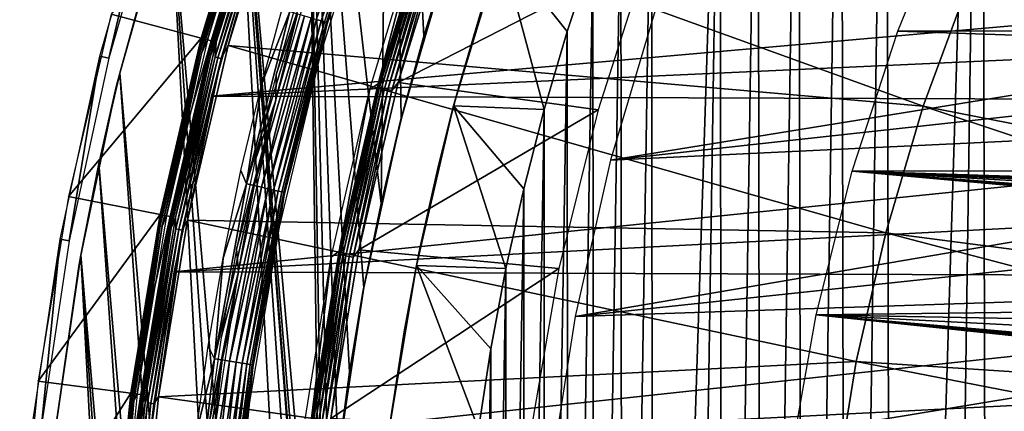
# Model space of a CAD drawing. Header units: millimetres. Extents: x -30.2 to 30.2, y -30.6 to 30.2.
# Tile 44 of 101: x -30.2 to -19.8, y 3.6 to 7.8. Entities that reach past the tile are written whole.
import ezdxf

# ---------------------------------------------------------------- set-up
doc = ezdxf.new("R2010")
doc.units = ezdxf.units.MM
doc.header["$LTSCALE"] = 65.185185
for name, color, linetype in [('1', 7, 'CONTINUOUS'), ('10', 7, 'CONTINUOUS'), ('13', 7, 'CONTINUOUS'), ('17', 7, 'CONTINUOUS'), ('18', 7, 'CONTINUOUS'), ('19', 7, 'CONTINUOUS'), ('2', 7, 'CONTINUOUS'), ('21', 7, 'CONTINUOUS'), ('23', 7, 'CONTINUOUS'), ('24', 7, 'CONTINUOUS'), ('3', 7, 'CONTINUOUS'), ('31', 7, 'CONTINUOUS'), ('33', 7, 'CONTINUOUS'), ('34', 7, 'CONTINUOUS'), ('36', 7, 'CONTINUOUS'), ('38', 7, 'CONTINUOUS'), ('4', 7, 'CONTINUOUS'), ('40', 7, 'CONTINUOUS'), ('41', 7, 'CONTINUOUS'), ('44', 7, 'CONTINUOUS'), ('45', 7, 'CONTINUOUS'), ('5', 7, 'CONTINUOUS'), ('7', 7, 'CONTINUOUS'), ('9', 7, 'CONTINUOUS')]:
    doc.layers.add(name, color=color, linetype=linetype)

msp = doc.modelspace()

# ---------------------------------------------------------------- linework, layer by layer
at = {"layer": '1', "color": 251, "linetype": 'Continuous', "true_color": 0x4c4c4c}
for points in [[(-26.479, 7.032, 0.197), (-25.952, 8.777, 0.197), (-26.391, 7.09, 4.203), (-26.479, 7.032, 0.197)], [(-26.391, 7.09, 4.203), (-25.952, 8.777, 0.197), (-25.862, 8.827, 4.203), (-26.391, 7.09, 4.203)], [(-26.804, 5.32, 4.203), (-26.479, 7.032, 0.197), (-26.391, 7.09, 4.203), (-26.804, 5.32, 4.203)], [(-26.888, 5.256, 0.197), (-26.479, 7.032, 0.197), (-26.804, 5.32, 4.203), (-26.888, 5.256, 0.197)], [(-27.099, 3.523, 4.203), (-26.888, 5.256, 0.197), (-26.804, 5.32, 4.203), (-27.099, 3.523, 4.203)], [(-27.178, 3.455, 0.197), (-26.888, 5.256, 0.197), (-27.099, 3.523, 4.203), (-27.178, 3.455, 0.197)]]:
    msp.add_3dface(points, dxfattribs=at)
at = {"layer": '10', "color": 251, "linetype": 'Continuous', "true_color": 0x4c4c4c}
for points in [[(-27.602, 9.369, 5.816), (-28.155, 7.544, 5.816), (-27.66, 9.184, 5.853), (-27.602, 9.369, 5.816)], [(-28.102, 7.53, 5.951), (-27.549, 9.352, 5.951), (-27.633, 9.175, 5.922), (-28.102, 7.53, 5.951)], [(-27.66, 9.184, 5.853), (-28.155, 7.544, 5.816), (-28.191, 7.393, 5.853), (-27.66, 9.184, 5.853)], [(-27.66, 9.184, 5.853), (-28.191, 7.393, 5.853), (-27.649, 9.18, 5.889), (-27.66, 9.184, 5.853)], [(-28.191, 7.393, 5.853), (-28.181, 7.39, 5.889), (-27.649, 9.18, 5.889), (-28.191, 7.393, 5.853)], [(-28.181, 7.39, 5.889), (-27.633, 9.175, 5.922), (-27.649, 9.18, 5.889), (-28.181, 7.39, 5.889)], [(-28.164, 7.386, 5.922), (-27.633, 9.175, 5.922), (-28.181, 7.39, 5.889), (-28.164, 7.386, 5.922)], [(-28.164, 7.386, 5.922), (-28.102, 7.53, 5.951), (-27.633, 9.175, 5.922), (-28.164, 7.386, 5.922)], [(-28.155, 7.544, 5.816), (-28.588, 5.687, 5.816), (-28.191, 7.393, 5.853), (-28.155, 7.544, 5.816)], [(-28.534, 5.676, 5.951), (-28.102, 7.53, 5.951), (-28.164, 7.386, 5.922), (-28.534, 5.676, 5.951)], [(-28.191, 7.393, 5.853), (-28.588, 5.687, 5.816), (-28.607, 5.571, 5.853), (-28.191, 7.393, 5.853)], [(-28.191, 7.393, 5.853), (-28.607, 5.571, 5.853), (-28.181, 7.39, 5.889), (-28.191, 7.393, 5.853)], [(-28.607, 5.571, 5.853), (-28.596, 5.569, 5.889), (-28.181, 7.39, 5.889), (-28.607, 5.571, 5.853)], [(-28.596, 5.569, 5.889), (-28.164, 7.386, 5.922), (-28.181, 7.39, 5.889), (-28.596, 5.569, 5.889)], [(-28.579, 5.566, 5.922), (-28.164, 7.386, 5.922), (-28.596, 5.569, 5.889), (-28.579, 5.566, 5.922)], [(-28.579, 5.566, 5.922), (-28.534, 5.676, 5.951), (-28.164, 7.386, 5.922), (-28.579, 5.566, 5.922)], [(-28.588, 5.687, 5.816), (-28.899, 3.805, 5.816), (-28.607, 5.571, 5.853), (-28.588, 5.687, 5.816)], [(-28.845, 3.797, 5.951), (-28.534, 5.676, 5.951), (-28.579, 5.566, 5.922), (-28.845, 3.797, 5.951)], [(-28.607, 5.571, 5.853), (-28.899, 3.805, 5.816), (-28.905, 3.727, 5.853), (-28.607, 5.571, 5.853)], [(-28.607, 5.571, 5.853), (-28.905, 3.727, 5.853), (-28.596, 5.569, 5.889), (-28.607, 5.571, 5.853)], [(-28.905, 3.727, 5.853), (-28.894, 3.726, 5.889), (-28.596, 5.569, 5.889), (-28.905, 3.727, 5.853)], [(-28.894, 3.726, 5.889), (-28.579, 5.566, 5.922), (-28.596, 5.569, 5.889), (-28.894, 3.726, 5.889)], [(-28.877, 3.723, 5.922), (-28.579, 5.566, 5.922), (-28.894, 3.726, 5.889), (-28.877, 3.723, 5.922)], [(-28.877, 3.723, 5.922), (-28.845, 3.797, 5.951), (-28.579, 5.566, 5.922), (-28.877, 3.723, 5.922)], [(-28.899, 3.805, 5.816), (-29.086, 1.906, 5.816), (-28.905, 3.727, 5.853), (-28.899, 3.805, 5.816)], [(-29.031, 1.903, 5.951), (-28.845, 3.797, 5.951), (-28.877, 3.723, 5.922), (-29.031, 1.903, 5.951)], [(-28.905, 3.727, 5.853), (-29.086, 1.906, 5.816), (-29.085, 1.867, 5.853), (-28.905, 3.727, 5.853)], [(-28.905, 3.727, 5.853), (-29.085, 1.867, 5.853), (-28.894, 3.726, 5.889), (-28.905, 3.727, 5.853)], [(-29.085, 1.867, 5.853), (-29.074, 1.867, 5.889), (-28.894, 3.726, 5.889), (-29.085, 1.867, 5.853)], [(-29.074, 1.867, 5.889), (-28.877, 3.723, 5.922), (-28.894, 3.726, 5.889), (-29.074, 1.867, 5.889)], [(-29.057, 1.865, 5.922), (-28.877, 3.723, 5.922), (-29.074, 1.867, 5.889), (-29.057, 1.865, 5.922)], [(-29.057, 1.865, 5.922), (-29.031, 1.903, 5.951), (-28.877, 3.723, 5.922), (-29.057, 1.865, 5.922)]]:
    msp.add_3dface(points, dxfattribs=at)
at = {"layer": '13', "color": 251, "linetype": 'Continuous', "true_color": 0x4c4c4c}
for points in [[(-28.25, 7.57, 0.203), (-27.694, 9.401, 0.203), (-27.753, 9.215, 0.164), (-28.25, 7.57, 0.203)], [(-27.64, 9.383, 0.06), (-28.195, 7.555, 0.06), (-27.726, 9.206, 0.091), (-27.64, 9.383, 0.06)], [(-28.287, 7.418, 0.164), (-28.25, 7.57, 0.203), (-27.753, 9.215, 0.164), (-28.287, 7.418, 0.164)], [(-28.287, 7.418, 0.164), (-27.753, 9.215, 0.164), (-28.276, 7.415, 0.126), (-28.287, 7.418, 0.164)], [(-27.753, 9.215, 0.164), (-27.743, 9.211, 0.126), (-28.276, 7.415, 0.126), (-27.753, 9.215, 0.164)], [(-27.743, 9.211, 0.126), (-28.259, 7.41, 0.091), (-28.276, 7.415, 0.126), (-27.743, 9.211, 0.126)], [(-27.726, 9.206, 0.091), (-28.259, 7.41, 0.091), (-27.743, 9.211, 0.126), (-27.726, 9.206, 0.091)], [(-27.726, 9.206, 0.091), (-28.195, 7.555, 0.06), (-28.259, 7.41, 0.091), (-27.726, 9.206, 0.091)], [(-28.684, 5.706, 0.203), (-28.25, 7.57, 0.203), (-28.287, 7.418, 0.164), (-28.684, 5.706, 0.203)], [(-28.195, 7.555, 0.06), (-28.628, 5.695, 0.06), (-28.259, 7.41, 0.091), (-28.195, 7.555, 0.06)], [(-28.704, 5.59, 0.164), (-28.684, 5.706, 0.203), (-28.287, 7.418, 0.164), (-28.704, 5.59, 0.164)], [(-28.704, 5.59, 0.164), (-28.287, 7.418, 0.164), (-28.693, 5.588, 0.126), (-28.704, 5.59, 0.164)], [(-28.287, 7.418, 0.164), (-28.276, 7.415, 0.126), (-28.693, 5.588, 0.126), (-28.287, 7.418, 0.164)], [(-28.276, 7.415, 0.126), (-28.675, 5.585, 0.091), (-28.693, 5.588, 0.126), (-28.276, 7.415, 0.126)], [(-28.259, 7.41, 0.091), (-28.675, 5.585, 0.091), (-28.276, 7.415, 0.126), (-28.259, 7.41, 0.091)], [(-28.259, 7.41, 0.091), (-28.628, 5.695, 0.06), (-28.675, 5.585, 0.091), (-28.259, 7.41, 0.091)], [(-28.996, 3.817, 0.203), (-28.684, 5.706, 0.203), (-28.704, 5.59, 0.164), (-28.996, 3.817, 0.203)], [(-28.628, 5.695, 0.06), (-28.939, 3.81, 0.06), (-28.675, 5.585, 0.091), (-28.628, 5.695, 0.06)], [(-29.003, 3.74, 0.164), (-28.996, 3.817, 0.203), (-28.704, 5.59, 0.164), (-29.003, 3.74, 0.164)], [(-29.003, 3.74, 0.164), (-28.704, 5.59, 0.164), (-28.992, 3.738, 0.126), (-29.003, 3.74, 0.164)], [(-28.704, 5.59, 0.164), (-28.693, 5.588, 0.126), (-28.992, 3.738, 0.126), (-28.704, 5.59, 0.164)], [(-28.693, 5.588, 0.126), (-28.974, 3.736, 0.091), (-28.992, 3.738, 0.126), (-28.693, 5.588, 0.126)], [(-28.675, 5.585, 0.091), (-28.974, 3.736, 0.091), (-28.693, 5.588, 0.126), (-28.675, 5.585, 0.091)], [(-28.675, 5.585, 0.091), (-28.939, 3.81, 0.06), (-28.974, 3.736, 0.091), (-28.675, 5.585, 0.091)], [(-29.184, 1.913, 0.203), (-28.996, 3.817, 0.203), (-29.003, 3.74, 0.164), (-29.184, 1.913, 0.203)], [(-28.939, 3.81, 0.06), (-29.127, 1.909, 0.06), (-28.974, 3.736, 0.091), (-28.939, 3.81, 0.06)], [(-29.183, 1.874, 0.164), (-29.184, 1.913, 0.203), (-29.003, 3.74, 0.164), (-29.183, 1.874, 0.164)], [(-29.183, 1.874, 0.164), (-29.003, 3.74, 0.164), (-29.172, 1.873, 0.126), (-29.183, 1.874, 0.164)], [(-29.003, 3.74, 0.164), (-28.992, 3.738, 0.126), (-29.172, 1.873, 0.126), (-29.003, 3.74, 0.164)], [(-28.992, 3.738, 0.126), (-29.154, 1.872, 0.091), (-29.172, 1.873, 0.126), (-28.992, 3.738, 0.126)], [(-28.974, 3.736, 0.091), (-29.154, 1.872, 0.091), (-28.992, 3.738, 0.126), (-28.974, 3.736, 0.091)], [(-28.974, 3.736, 0.091), (-29.127, 1.909, 0.06), (-29.154, 1.872, 0.091), (-28.974, 3.736, 0.091)]]:
    msp.add_3dface(points, dxfattribs=at)
at = {"layer": '17', "color": 4, "linetype": 'Continuous'}
for points in [[(-26.368, 9.473, -30.496), (-26.453, 9.177, -32.602), (-26.936, 7.712, -30.496), (-26.368, 9.473, -30.496)], [(-26.453, 9.177, -32.602), (-27.006, 7.392, -32.602), (-26.936, 7.712, -30.496), (-26.453, 9.177, -32.602)], [(-26.936, 7.712, -30.496), (-27.006, 7.392, -32.602), (-27.386, 5.916, -30.496), (-26.936, 7.712, -30.496)], [(-27.006, 7.392, -32.602), (-27.439, 5.573, -32.602), (-27.386, 5.916, -30.496), (-27.006, 7.392, -32.602)], [(-27.386, 5.916, -30.496), (-27.439, 5.573, -32.602), (-27.717, 4.095, -30.496), (-27.386, 5.916, -30.496)], [(-27.439, 5.573, -32.602), (-27.75, 3.729, -32.602), (-27.717, 4.095, -30.496), (-27.439, 5.573, -32.602)], [(-27.717, 4.095, -30.496), (-27.75, 3.729, -32.602), (-27.927, 2.257, -30.496), (-27.717, 4.095, -30.496)], [(-27.75, 3.729, -32.602), (-27.937, 1.869, -32.602), (-27.927, 2.257, -30.496), (-27.75, 3.729, -32.602)]]:
    msp.add_3dface(points, dxfattribs=at)
at = {"layer": '18', "color": 4, "linetype": 'Continuous'}
for points in [[(-26.994, 7.756, -30.248), (-27.042, 7.77, -30.177), (-26.423, 9.521, -30.248), (-26.994, 7.756, -30.248)], [(-26.994, 7.756, -30.248), (-26.423, 9.521, -30.248), (-26.388, 9.509, -30.326), (-26.994, 7.756, -30.248)], [(-26.959, 7.745, -30.326), (-26.994, 7.756, -30.248), (-26.388, 9.509, -30.326), (-26.959, 7.745, -30.326)], [(-26.937, 7.739, -30.41), (-26.959, 7.745, -30.326), (-26.388, 9.509, -30.326), (-26.937, 7.739, -30.41)], [(-26.367, 9.501, -30.41), (-26.937, 7.739, -30.41), (-26.388, 9.509, -30.326), (-26.367, 9.501, -30.41)], [(-26.367, 9.501, -30.41), (-26.368, 9.473, -30.496), (-26.937, 7.739, -30.41), (-26.367, 9.501, -30.41)], [(-26.368, 9.473, -30.496), (-26.936, 7.712, -30.496), (-26.937, 7.739, -30.41), (-26.368, 9.473, -30.496)], [(-27.622, 7.09, -30), (-27.373, 8.001, -30), (-27.325, 7.854, -30.008), (-27.622, 7.09, -30)], [(-27.784, 6.032, -30.008), (-27.622, 7.09, -30), (-27.325, 7.854, -30.008), (-27.784, 6.032, -30.008)], [(-27.784, 6.032, -30.008), (-27.325, 7.854, -30.008), (-27.245, 7.83, -30.03), (-27.784, 6.032, -30.008)], [(-27.703, 6.014, -30.03), (-27.784, 6.032, -30.008), (-27.245, 7.83, -30.03), (-27.703, 6.014, -30.03)], [(-27.703, 6.014, -30.03), (-27.245, 7.83, -30.03), (-27.17, 7.808, -30.066), (-27.703, 6.014, -30.03)], [(-27.626, 5.996, -30.066), (-27.703, 6.014, -30.03), (-27.17, 7.808, -30.066), (-27.626, 5.996, -30.066)], [(-27.626, 5.996, -30.066), (-27.17, 7.808, -30.066), (-27.101, 7.787, -30.116), (-27.626, 5.996, -30.066)], [(-27.556, 5.98, -30.116), (-27.626, 5.996, -30.066), (-27.101, 7.787, -30.116), (-27.556, 5.98, -30.116)], [(-27.556, 5.98, -30.116), (-27.101, 7.787, -30.116), (-27.042, 7.77, -30.177), (-27.556, 5.98, -30.116)], [(-27.496, 5.967, -30.177), (-27.556, 5.98, -30.116), (-27.042, 7.77, -30.177), (-27.496, 5.967, -30.177)], [(-27.496, 5.967, -30.177), (-27.042, 7.77, -30.177), (-26.994, 7.756, -30.248), (-27.496, 5.967, -30.177)], [(-27.447, 5.956, -30.248), (-27.496, 5.967, -30.177), (-26.994, 7.756, -30.248), (-27.447, 5.956, -30.248)], [(-27.447, 5.956, -30.248), (-26.994, 7.756, -30.248), (-26.959, 7.745, -30.326), (-27.447, 5.956, -30.248)], [(-27.411, 5.948, -30.326), (-27.447, 5.956, -30.248), (-26.959, 7.745, -30.326), (-27.411, 5.948, -30.326)], [(-27.389, 5.943, -30.41), (-27.411, 5.948, -30.326), (-26.959, 7.745, -30.326), (-27.389, 5.943, -30.41)], [(-26.937, 7.739, -30.41), (-27.389, 5.943, -30.41), (-26.959, 7.745, -30.326), (-26.937, 7.739, -30.41)], [(-26.937, 7.739, -30.41), (-26.936, 7.712, -30.496), (-27.389, 5.943, -30.41), (-26.937, 7.739, -30.41)], [(-26.936, 7.712, -30.496), (-27.386, 5.916, -30.496), (-27.389, 5.943, -30.41), (-26.936, 7.712, -30.496)], [(-27.842, 6.172, -30), (-27.622, 7.09, -30), (-27.784, 6.032, -30.008), (-27.842, 6.172, -30)], [(-28.031, 5.247, -30), (-27.842, 6.172, -30), (-27.784, 6.032, -30.008), (-28.031, 5.247, -30)], [(-28.122, 4.184, -30.008), (-28.031, 5.247, -30), (-27.784, 6.032, -30.008), (-28.122, 4.184, -30.008)], [(-28.122, 4.184, -30.008), (-27.784, 6.032, -30.008), (-27.703, 6.014, -30.03), (-28.122, 4.184, -30.008)], [(-28.039, 4.171, -30.03), (-28.122, 4.184, -30.008), (-27.703, 6.014, -30.03), (-28.039, 4.171, -30.03)], [(-28.039, 4.171, -30.03), (-27.703, 6.014, -30.03), (-27.626, 5.996, -30.066), (-28.039, 4.171, -30.03)], [(-27.962, 4.159, -30.066), (-28.039, 4.171, -30.03), (-27.626, 5.996, -30.066), (-27.962, 4.159, -30.066)], [(-27.962, 4.159, -30.066), (-27.626, 5.996, -30.066), (-27.556, 5.98, -30.116), (-27.962, 4.159, -30.066)], [(-27.891, 4.147, -30.116), (-27.962, 4.159, -30.066), (-27.556, 5.98, -30.116), (-27.891, 4.147, -30.116)], [(-27.891, 4.147, -30.116), (-27.556, 5.98, -30.116), (-27.496, 5.967, -30.177), (-27.891, 4.147, -30.116)], [(-27.83, 4.138, -30.177), (-27.891, 4.147, -30.116), (-27.496, 5.967, -30.177), (-27.83, 4.138, -30.177)], [(-27.83, 4.138, -30.177), (-27.496, 5.967, -30.177), (-27.447, 5.956, -30.248), (-27.83, 4.138, -30.177)], [(-27.781, 4.13, -30.248), (-27.83, 4.138, -30.177), (-27.447, 5.956, -30.248), (-27.781, 4.13, -30.248)], [(-27.781, 4.13, -30.248), (-27.447, 5.956, -30.248), (-27.411, 5.948, -30.326), (-27.781, 4.13, -30.248)], [(-27.744, 4.124, -30.326), (-27.781, 4.13, -30.248), (-27.411, 5.948, -30.326), (-27.744, 4.124, -30.326)], [(-27.722, 4.121, -30.41), (-27.744, 4.124, -30.326), (-27.411, 5.948, -30.326), (-27.722, 4.121, -30.41)], [(-27.389, 5.943, -30.41), (-27.722, 4.121, -30.41), (-27.411, 5.948, -30.326), (-27.389, 5.943, -30.41)], [(-27.389, 5.943, -30.41), (-27.386, 5.916, -30.496), (-27.722, 4.121, -30.41), (-27.389, 5.943, -30.41)], [(-27.386, 5.916, -30.496), (-27.717, 4.095, -30.496), (-27.722, 4.121, -30.41), (-27.386, 5.916, -30.496)], [(-28.189, 4.316, -30), (-28.031, 5.247, -30), (-28.122, 4.184, -30.008), (-28.189, 4.316, -30)], [(-28.317, 3.381, -30), (-28.189, 4.316, -30), (-28.122, 4.184, -30.008), (-28.317, 3.381, -30)], [(-28.337, 2.318, -30.008), (-28.317, 3.381, -30), (-28.122, 4.184, -30.008), (-28.337, 2.318, -30.008)], [(-28.337, 2.318, -30.008), (-28.122, 4.184, -30.008), (-28.039, 4.171, -30.03), (-28.337, 2.318, -30.008)], [(-28.254, 2.31, -30.03), (-28.337, 2.318, -30.008), (-28.039, 4.171, -30.03), (-28.254, 2.31, -30.03)], [(-28.254, 2.31, -30.03), (-28.039, 4.171, -30.03), (-27.962, 4.159, -30.066), (-28.254, 2.31, -30.03)], [(-28.175, 2.303, -30.066), (-28.254, 2.31, -30.03), (-27.962, 4.159, -30.066), (-28.175, 2.303, -30.066)], [(-28.175, 2.303, -30.066), (-27.962, 4.159, -30.066), (-27.891, 4.147, -30.116), (-28.175, 2.303, -30.066)], [(-28.104, 2.296, -30.116), (-28.175, 2.303, -30.066), (-27.891, 4.147, -30.116), (-28.104, 2.296, -30.116)], [(-28.104, 2.296, -30.116), (-27.891, 4.147, -30.116), (-27.83, 4.138, -30.177), (-28.104, 2.296, -30.116)], [(-28.043, 2.291, -30.177), (-28.104, 2.296, -30.116), (-27.83, 4.138, -30.177), (-28.043, 2.291, -30.177)], [(-28.043, 2.291, -30.177), (-27.83, 4.138, -30.177), (-27.781, 4.13, -30.248), (-28.043, 2.291, -30.177)], [(-27.993, 2.286, -30.248), (-28.043, 2.291, -30.177), (-27.781, 4.13, -30.248), (-27.993, 2.286, -30.248)], [(-27.993, 2.286, -30.248), (-27.781, 4.13, -30.248), (-27.744, 4.124, -30.326), (-27.993, 2.286, -30.248)], [(-27.956, 2.283, -30.326), (-27.993, 2.286, -30.248), (-27.744, 4.124, -30.326), (-27.956, 2.283, -30.326)], [(-27.933, 2.281, -30.41), (-27.956, 2.283, -30.326), (-27.744, 4.124, -30.326), (-27.933, 2.281, -30.41)], [(-27.722, 4.121, -30.41), (-27.933, 2.281, -30.41), (-27.744, 4.124, -30.326), (-27.722, 4.121, -30.41)], [(-27.722, 4.121, -30.41), (-27.717, 4.095, -30.496), (-27.933, 2.281, -30.41), (-27.722, 4.121, -30.41)], [(-27.717, 4.095, -30.496), (-27.927, 2.257, -30.496), (-27.933, 2.281, -30.41), (-27.717, 4.095, -30.496)]]:
    msp.add_3dface(points, dxfattribs=at)
at = {"layer": '19', "color": 4, "linetype": 'Continuous'}
for points in [[(-28.26, 7.572, -0.193), (-27.704, 9.404, -0.193), (-29.213, 7.827, -29.793), (-28.26, 7.572, -0.193)], [(-29.662, 5.9, -29.793), (-28.26, 7.572, -0.193), (-29.213, 7.827, -29.793), (-29.662, 5.9, -29.793)], [(-28.694, 5.708, -0.193), (-28.26, 7.572, -0.193), (-29.662, 5.9, -29.793), (-28.694, 5.708, -0.193)], [(-29.984, 3.948, -29.793), (-28.694, 5.708, -0.193), (-29.662, 5.9, -29.793), (-29.984, 3.948, -29.793)], [(-29.006, 3.819, -0.193), (-28.694, 5.708, -0.193), (-29.984, 3.948, -29.793), (-29.006, 3.819, -0.193)], [(-30.178, 1.978, -29.793), (-29.006, 3.819, -0.193), (-29.984, 3.948, -29.793), (-30.178, 1.978, -29.793)], [(-29.194, 1.913, -0.193), (-29.006, 3.819, -0.193), (-30.178, 1.978, -29.793), (-29.194, 1.913, -0.193)]]:
    msp.add_3dface(points, dxfattribs=at)
at = {"layer": '2', "color": 251, "linetype": 'Continuous', "true_color": 0x4c4c4c}
for points in [[(-25.649, 8.83, 4.4), (-23.544, 8.455, 4.4), (-26.18, 7.102, 4.4), (-25.649, 8.83, 4.4)], [(-23.544, 8.455, 4.4), (-24.07, 6.813, 4.4), (-26.18, 7.102, 4.4), (-23.544, 8.455, 4.4)], [(-26.18, 7.102, 4.4), (-24.07, 6.813, 4.4), (-26.596, 5.336, 4.4), (-26.18, 7.102, 4.4)], [(-24.07, 6.813, 4.4), (-24.483, 5.136, 4.4), (-26.596, 5.336, 4.4), (-24.07, 6.813, 4.4)], [(-26.596, 5.336, 4.4), (-24.483, 5.136, 4.4), (-26.892, 3.554, 4.4), (-26.596, 5.336, 4.4)], [(-24.483, 5.136, 4.4), (-24.778, 3.443, 4.4), (-26.892, 3.554, 4.4), (-24.483, 5.136, 4.4)]]:
    msp.add_3dface(points, dxfattribs=at)
at = {"layer": '21', "color": 4, "linetype": 'Continuous'}
for points in [[(-25.092, 8.517, -30), (-24.638, 6.817, -2), (-25.595, 6.858, -30), (-25.092, 8.517, -30)], [(-24.395, 7.642, -2), (-24.638, 6.817, -2), (-25.092, 8.517, -30), (-24.395, 7.642, -2)], [(-24.126, 8.455, -2), (-24.395, 7.642, -2), (-25.092, 8.517, -30), (-24.126, 8.455, -2)], [(-25.595, 6.858, -30), (-25.043, 5.137, -2), (-25.989, 5.169, -30), (-25.595, 6.858, -30)], [(-24.854, 5.98, -2), (-25.043, 5.137, -2), (-25.595, 6.858, -30), (-24.854, 5.98, -2)], [(-24.638, 6.817, -2), (-24.854, 5.98, -2), (-25.595, 6.858, -30), (-24.638, 6.817, -2)], [(-25.989, 5.169, -30), (-25.332, 3.44, -2), (-26.271, 3.459, -30), (-25.989, 5.169, -30)], [(-25.202, 4.289, -2), (-25.332, 3.44, -2), (-25.989, 5.169, -30), (-25.202, 4.289, -2)], [(-25.043, 5.137, -2), (-25.202, 4.289, -2), (-25.989, 5.169, -30), (-25.043, 5.137, -2)]]:
    msp.add_3dface(points, dxfattribs=at)
at = {"layer": '23', "color": 4, "linetype": 'Continuous'}
for points in [[(-20.018, 15.901, -2), (-18.924, 17.189, -2), (-19.939, -16.001, -2), (-20.018, 15.901, -2)], [(-18.924, 17.189, -2), (-18.828, -17.293, -2), (-19.939, -16.001, -2), (-18.924, 17.189, -2)], [(-21.027, 14.539, -2), (-20.018, 15.901, -2), (-20.963, -14.63, -2), (-21.027, 14.539, -2)], [(-20.018, 15.901, -2), (-20.462, -15.326, -2), (-20.963, -14.63, -2), (-20.018, 15.901, -2)], [(-20.018, 15.901, -2), (-19.939, -16.001, -2), (-20.462, -15.326, -2), (-20.018, 15.901, -2)], [(-21.501, 13.827, -2), (-21.027, 14.539, -2), (-21.445, -13.913, -2), (-21.501, 13.827, -2)], [(-21.027, 14.539, -2), (-20.963, -14.63, -2), (-21.445, -13.913, -2), (-21.027, 14.539, -2)], [(-21.953, 13.098, -2), (-21.501, 13.827, -2), (-21.905, -13.178, -2), (-21.953, 13.098, -2)], [(-21.501, 13.827, -2), (-21.445, -13.913, -2), (-21.905, -13.178, -2), (-21.501, 13.827, -2)], [(-22.381, 12.354, -2), (-21.953, 13.098, -2), (-22.34, -12.428, -2), (-22.381, 12.354, -2)], [(-21.953, 13.098, -2), (-21.905, -13.178, -2), (-22.34, -12.428, -2), (-21.953, 13.098, -2)], [(-22.782, 11.599, -2), (-22.381, 12.354, -2), (-22.747, -11.667, -2), (-22.782, 11.599, -2)], [(-22.381, 12.354, -2), (-22.34, -12.428, -2), (-22.747, -11.667, -2), (-22.381, 12.354, -2)], [(-23.506, 10.051, -2), (-22.782, 11.599, -2), (-23.483, -10.105, -2), (-23.506, 10.051, -2)], [(-22.782, 11.599, -2), (-23.127, -10.893, -2), (-23.483, -10.105, -2), (-22.782, 11.599, -2)], [(-22.782, 11.599, -2), (-22.747, -11.667, -2), (-23.127, -10.893, -2), (-22.782, 11.599, -2)], [(-23.829, 9.258, -2), (-23.506, 10.051, -2), (-23.811, -9.304, -2), (-23.829, 9.258, -2)], [(-23.506, 10.051, -2), (-23.483, -10.105, -2), (-23.811, -9.304, -2), (-23.506, 10.051, -2)], [(-24.126, 8.455, -2), (-23.829, 9.258, -2), (-24.112, -8.493, -2), (-24.126, 8.455, -2)], [(-23.829, 9.258, -2), (-23.811, -9.304, -2), (-24.112, -8.493, -2), (-23.829, 9.258, -2)], [(-24.395, 7.642, -2), (-24.126, 8.455, -2), (-24.385, -7.675, -2), (-24.395, 7.642, -2)], [(-24.126, 8.455, -2), (-24.112, -8.493, -2), (-24.385, -7.675, -2), (-24.126, 8.455, -2)], [(-24.638, 6.817, -2), (-24.395, 7.642, -2), (-24.631, -6.845, -2), (-24.638, 6.817, -2)], [(-24.395, 7.642, -2), (-24.385, -7.675, -2), (-24.631, -6.845, -2), (-24.395, 7.642, -2)], [(-24.854, 5.98, -2), (-24.638, 6.817, -2), (-24.849, -6.006, -2), (-24.854, 5.98, -2)], [(-24.638, 6.817, -2), (-24.631, -6.845, -2), (-24.849, -6.006, -2), (-24.638, 6.817, -2)], [(-25.043, 5.137, -2), (-24.854, 5.98, -2), (-25.038, -5.159, -2), (-25.043, 5.137, -2)], [(-24.854, 5.98, -2), (-24.849, -6.006, -2), (-25.038, -5.159, -2), (-24.854, 5.98, -2)], [(-25.202, 4.289, -2), (-25.043, 5.137, -2), (-25.199, -4.308, -2), (-25.202, 4.289, -2)], [(-25.043, 5.137, -2), (-25.038, -5.159, -2), (-25.199, -4.308, -2), (-25.043, 5.137, -2)], [(-25.332, 3.44, -2), (-25.202, 4.289, -2), (-25.33, -3.456, -2), (-25.332, 3.44, -2)], [(-25.202, 4.289, -2), (-25.199, -4.308, -2), (-25.33, -3.456, -2), (-25.202, 4.289, -2)]]:
    msp.add_3dface(points, dxfattribs=at)
at = {"layer": '24', "color": 4, "linetype": 'Continuous'}
for points in [[(-25.092, 8.517, -30), (-25.595, 6.858, -30), (-25.276, 7.954, -32.8), (-25.092, 8.517, -30)], [(-25.276, 7.954, -32.8), (-25.595, 6.858, -30), (-25.531, 7.094, -32.8), (-25.276, 7.954, -32.8)], [(-25.531, 7.094, -32.8), (-25.595, 6.858, -30), (-25.756, 6.225, -32.8), (-25.531, 7.094, -32.8)], [(-25.595, 6.858, -30), (-25.989, 5.169, -30), (-25.756, 6.225, -32.8), (-25.595, 6.858, -30)], [(-25.756, 6.225, -32.8), (-25.989, 5.169, -30), (-25.952, 5.349, -32.8), (-25.756, 6.225, -32.8)], [(-25.952, 5.349, -32.8), (-25.989, 5.169, -30), (-26.119, 4.467, -32.8), (-25.952, 5.349, -32.8)], [(-25.989, 5.169, -30), (-26.271, 3.459, -30), (-26.119, 4.467, -32.8), (-25.989, 5.169, -30)], [(-26.119, 4.467, -32.8), (-26.271, 3.459, -30), (-26.255, 3.58, -32.8), (-26.119, 4.467, -32.8)]]:
    msp.add_3dface(points, dxfattribs=at)
at = {"layer": '3', "color": 251, "linetype": 'Continuous', "true_color": 0x4c4c4c}
for points in [[(-26.391, 7.09, 4.203), (-25.865, 8.8, 4.247), (-26.393, 7.058, 4.247), (-26.391, 7.09, 4.203)], [(-25.865, 8.8, 4.247), (-26.379, 7.054, 4.289), (-26.393, 7.058, 4.247), (-25.865, 8.8, 4.247)], [(-26.391, 7.09, 4.203), (-25.862, 8.827, 4.203), (-25.865, 8.8, 4.247), (-26.391, 7.09, 4.203)], [(-25.851, 8.795, 4.289), (-26.379, 7.054, 4.289), (-25.865, 8.8, 4.247), (-25.851, 8.795, 4.289)], [(-25.851, 8.795, 4.289), (-26.356, 7.048, 4.326), (-26.379, 7.054, 4.289), (-25.851, 8.795, 4.289)], [(-25.828, 8.787, 4.326), (-26.356, 7.048, 4.326), (-25.851, 8.795, 4.289), (-25.828, 8.787, 4.326)], [(-25.828, 8.787, 4.326), (-26.325, 7.04, 4.357), (-26.356, 7.048, 4.326), (-25.828, 8.787, 4.326)], [(-25.798, 8.777, 4.357), (-26.325, 7.04, 4.357), (-25.828, 8.787, 4.326), (-25.798, 8.777, 4.357)], [(-25.798, 8.777, 4.357), (-26.289, 7.03, 4.381), (-26.325, 7.04, 4.357), (-25.798, 8.777, 4.357)], [(-25.762, 8.765, 4.381), (-26.289, 7.03, 4.381), (-25.798, 8.777, 4.357), (-25.762, 8.765, 4.381)], [(-25.762, 8.765, 4.381), (-26.248, 7.019, 4.395), (-26.289, 7.03, 4.381), (-25.762, 8.765, 4.381)], [(-25.723, 8.751, 4.395), (-26.248, 7.019, 4.395), (-25.762, 8.765, 4.381), (-25.723, 8.751, 4.395)], [(-25.723, 8.751, 4.395), (-26.18, 7.102, 4.4), (-26.248, 7.019, 4.395), (-25.723, 8.751, 4.395)], [(-25.649, 8.83, 4.4), (-26.18, 7.102, 4.4), (-25.723, 8.751, 4.395), (-25.649, 8.83, 4.4)], [(-26.804, 5.32, 4.203), (-26.391, 7.09, 4.203), (-26.393, 7.058, 4.247), (-26.804, 5.32, 4.203)], [(-26.18, 7.102, 4.4), (-26.596, 5.336, 4.4), (-26.248, 7.019, 4.395), (-26.18, 7.102, 4.4)], [(-26.804, 5.32, 4.203), (-26.393, 7.058, 4.247), (-26.805, 5.285, 4.247), (-26.804, 5.32, 4.203)], [(-26.393, 7.058, 4.247), (-26.79, 5.283, 4.289), (-26.805, 5.285, 4.247), (-26.393, 7.058, 4.247)], [(-26.379, 7.054, 4.289), (-26.79, 5.283, 4.289), (-26.393, 7.058, 4.247), (-26.379, 7.054, 4.289)], [(-26.379, 7.054, 4.289), (-26.766, 5.278, 4.326), (-26.79, 5.283, 4.289), (-26.379, 7.054, 4.289)], [(-26.356, 7.048, 4.326), (-26.766, 5.278, 4.326), (-26.379, 7.054, 4.289), (-26.356, 7.048, 4.326)], [(-26.356, 7.048, 4.326), (-26.735, 5.272, 4.357), (-26.766, 5.278, 4.326), (-26.356, 7.048, 4.326)], [(-26.325, 7.04, 4.357), (-26.735, 5.272, 4.357), (-26.356, 7.048, 4.326), (-26.325, 7.04, 4.357)], [(-26.325, 7.04, 4.357), (-26.698, 5.264, 4.381), (-26.735, 5.272, 4.357), (-26.325, 7.04, 4.357)], [(-26.289, 7.03, 4.381), (-26.698, 5.264, 4.381), (-26.325, 7.04, 4.357), (-26.289, 7.03, 4.381)], [(-26.289, 7.03, 4.381), (-26.657, 5.256, 4.395), (-26.698, 5.264, 4.381), (-26.289, 7.03, 4.381)], [(-26.248, 7.019, 4.395), (-26.657, 5.256, 4.395), (-26.289, 7.03, 4.381), (-26.248, 7.019, 4.395)], [(-26.248, 7.019, 4.395), (-26.596, 5.336, 4.4), (-26.657, 5.256, 4.395), (-26.248, 7.019, 4.395)], [(-27.099, 3.523, 4.203), (-26.804, 5.32, 4.203), (-26.805, 5.285, 4.247), (-27.099, 3.523, 4.203)], [(-26.596, 5.336, 4.4), (-26.892, 3.554, 4.4), (-26.657, 5.256, 4.395), (-26.596, 5.336, 4.4)], [(-27.099, 3.523, 4.203), (-26.805, 5.285, 4.247), (-27.097, 3.489, 4.247), (-27.099, 3.523, 4.203)], [(-26.805, 5.285, 4.247), (-27.082, 3.487, 4.289), (-27.097, 3.489, 4.247), (-26.805, 5.285, 4.247)], [(-26.79, 5.283, 4.289), (-27.082, 3.487, 4.289), (-26.805, 5.285, 4.247), (-26.79, 5.283, 4.289)], [(-26.79, 5.283, 4.289), (-27.058, 3.484, 4.326), (-27.082, 3.487, 4.289), (-26.79, 5.283, 4.289)], [(-26.766, 5.278, 4.326), (-27.058, 3.484, 4.326), (-26.79, 5.283, 4.289), (-26.766, 5.278, 4.326)], [(-26.766, 5.278, 4.326), (-27.027, 3.48, 4.357), (-27.058, 3.484, 4.326), (-26.766, 5.278, 4.326)], [(-26.735, 5.272, 4.357), (-27.027, 3.48, 4.357), (-26.766, 5.278, 4.326), (-26.735, 5.272, 4.357)], [(-26.735, 5.272, 4.357), (-26.99, 3.475, 4.381), (-27.027, 3.48, 4.357), (-26.735, 5.272, 4.357)], [(-26.698, 5.264, 4.381), (-26.99, 3.475, 4.381), (-26.735, 5.272, 4.357), (-26.698, 5.264, 4.381)], [(-26.698, 5.264, 4.381), (-26.948, 3.47, 4.395), (-26.99, 3.475, 4.381), (-26.698, 5.264, 4.381)], [(-26.657, 5.256, 4.395), (-26.948, 3.47, 4.395), (-26.698, 5.264, 4.381), (-26.657, 5.256, 4.395)], [(-26.657, 5.256, 4.395), (-26.892, 3.554, 4.4), (-26.948, 3.47, 4.395), (-26.657, 5.256, 4.395)]]:
    msp.add_3dface(points, dxfattribs=at)
at = {"layer": '31', "color": 251, "linetype": 'Continuous', "true_color": 0x4c4c4c}
for points in [[(-28.786, 9.285, -30.203), (-29.238, 7.359, -35.754), (-29.332, 7.382, -30.203), (-28.786, 9.285, -30.203)], [(-28.694, 9.255, -35.754), (-29.238, 7.359, -35.754), (-28.786, 9.285, -30.203), (-28.694, 9.255, -35.754)], [(-29.332, 7.382, -30.203), (-29.656, 5.431, -35.754), (-29.752, 5.448, -30.203), (-29.332, 7.382, -30.203)], [(-29.238, 7.359, -35.754), (-29.656, 5.431, -35.754), (-29.332, 7.382, -30.203), (-29.238, 7.359, -35.754)], [(-29.752, 5.448, -30.203), (-29.948, 3.48, -35.754), (-30.044, 3.491, -30.203), (-29.752, 5.448, -30.203)], [(-29.656, 5.431, -35.754), (-29.948, 3.48, -35.754), (-29.752, 5.448, -30.203), (-29.656, 5.431, -35.754)]]:
    msp.add_3dface(points, dxfattribs=at)
at = {"layer": '33', "color": 251, "linetype": 'Continuous', "true_color": 0x4c4c4c}
for points in [[(-26.963, 8.697, -33.954), (-27.471, 7.188, -30.246), (-27.474, 6.915, -33.954), (-26.963, 8.697, -33.954)], [(-27.215, 8.101, -30.246), (-27.471, 7.188, -30.246), (-26.963, 8.697, -33.954), (-27.215, 8.101, -30.246)], [(-27.471, 7.188, -30.246), (-27.695, 6.268, -30.246), (-27.474, 6.915, -33.954), (-27.471, 7.188, -30.246)], [(-27.695, 6.268, -30.246), (-27.889, 5.341, -30.246), (-27.474, 6.915, -33.954), (-27.695, 6.268, -30.246)], [(-27.474, 6.915, -33.954), (-27.889, 5.341, -30.246), (-27.867, 5.103, -33.954), (-27.474, 6.915, -33.954)], [(-27.889, 5.341, -30.246), (-28.051, 4.407, -30.246), (-27.867, 5.103, -33.954), (-27.889, 5.341, -30.246)], [(-28.051, 4.407, -30.246), (-28.183, 3.469, -30.246), (-27.867, 5.103, -33.954), (-28.051, 4.407, -30.246)], [(-27.867, 5.103, -33.954), (-28.183, 3.469, -30.246), (-28.141, 3.27, -33.954), (-27.867, 5.103, -33.954)]]:
    msp.add_3dface(points, dxfattribs=at)
at = {"layer": '34', "color": 251, "linetype": 'Continuous', "true_color": 0x4c4c4c}
for points in [[(-26.156, 6.699, -36), (-25.65, 8.431, -36), (-26.156, 6.699, -34.2), (-26.156, 6.699, -36)], [(-26.156, 6.699, -34.2), (-25.65, 8.431, -36), (-25.65, 8.431, -34.2), (-26.156, 6.699, -34.2)], [(-26.545, 4.937, -36), (-26.156, 6.699, -36), (-26.545, 4.937, -34.2), (-26.545, 4.937, -36)], [(-26.545, 4.937, -34.2), (-26.156, 6.699, -36), (-26.156, 6.699, -34.2), (-26.545, 4.937, -34.2)], [(-26.815, 3.153, -36), (-26.545, 4.937, -36), (-26.815, 3.153, -34.2), (-26.815, 3.153, -36)], [(-26.815, 3.153, -34.2), (-26.545, 4.937, -36), (-26.545, 4.937, -34.2), (-26.815, 3.153, -34.2)]]:
    msp.add_3dface(points, dxfattribs=at)
at = {"layer": '36', "color": 251, "linetype": 'Continuous', "true_color": 0x4c4c4c}
for points in [[(-29.121, 7.202, -436), (-28.622, 8.986, -423.826), (-28.586, 9.098, -436), (-29.121, 7.202, -436)], [(-28.657, 8.877, -423.399), (-28.622, 8.986, -423.826), (-29.121, 7.202, -436), (-28.657, 8.877, -423.399)], [(-29.158, 7.056, -36), (-28.642, 8.923, -36), (-29.121, 7.202, -436), (-29.158, 7.056, -36)], [(-28.642, 8.923, -36), (-28.685, 8.786, -408.002), (-29.121, 7.202, -436), (-28.642, 8.923, -36)], [(-28.677, 8.81, -422.958), (-28.657, 8.877, -423.399), (-29.121, 7.202, -436), (-28.677, 8.81, -422.958)], [(-28.685, 8.786, -422.502), (-28.677, 8.81, -422.958), (-29.121, 7.202, -436), (-28.685, 8.786, -422.502)], [(-28.685, 8.786, -408.002), (-28.685, 8.786, -422.502), (-29.121, 7.202, -436), (-28.685, 8.786, -408.002)], [(-29.342, 6.242, -436), (-29.158, 7.056, -36), (-29.121, 7.202, -436), (-29.342, 6.242, -436)], [(-29.553, 5.159, -36), (-29.158, 7.056, -36), (-29.532, 5.277, -436), (-29.553, 5.159, -36)], [(-29.532, 5.277, -436), (-29.158, 7.056, -36), (-29.342, 6.242, -436), (-29.532, 5.277, -436)], [(-29.813, 3.346, -436), (-29.553, 5.159, -36), (-29.532, 5.277, -436), (-29.813, 3.346, -436)], [(-29.824, 3.244, -36), (-29.553, 5.159, -36), (-29.813, 3.346, -436), (-29.824, 3.244, -36)]]:
    msp.add_3dface(points, dxfattribs=at)
at = {"layer": '38', "color": 251, "linetype": 'Continuous', "true_color": 0x4c4c4c}
for points in [[(-25.909, 7.593, -436), (-25.639, 8.462, -436), (-25.66, 8.401, -36), (-25.909, 7.593, -436)], [(-26.163, 6.669, -36), (-25.909, 7.593, -436), (-25.66, 8.401, -36), (-26.163, 6.669, -36)], [(-26.15, 6.713, -436), (-25.909, 7.593, -436), (-26.163, 6.669, -36), (-26.15, 6.713, -436)], [(-26.55, 4.906, -36), (-26.362, 5.825, -436), (-26.163, 6.669, -36), (-26.55, 4.906, -36)], [(-26.362, 5.825, -436), (-26.15, 6.713, -436), (-26.163, 6.669, -36), (-26.362, 5.825, -436)], [(-26.545, 4.934, -436), (-26.362, 5.825, -436), (-26.55, 4.906, -36), (-26.545, 4.934, -436)], [(-26.819, 3.121, -36), (-26.696, 4.041, -436), (-26.55, 4.906, -36), (-26.819, 3.121, -36)], [(-26.696, 4.041, -436), (-26.545, 4.934, -436), (-26.55, 4.906, -36), (-26.696, 4.041, -436)], [(-26.816, 3.148, -436), (-26.696, 4.041, -436), (-26.819, 3.121, -36), (-26.816, 3.148, -436)]]:
    msp.add_3dface(points, dxfattribs=at)
at = {"layer": '4', "color": 251, "linetype": 'Continuous', "true_color": 0x4c4c4c}
for points in [[(-20.319, 9.085, 4.4), (20.89, 7.682, 4.4), (-20.903, 7.646, 4.4), (-20.319, 9.085, 4.4)], [(20.297, 9.133, 4.4), (20.89, 7.682, 4.4), (-20.319, 9.085, 4.4), (20.297, 9.133, 4.4)], [(-20.903, 7.646, 4.4), (21.378, 6.193, 4.4), (-21.386, 6.165, 4.4), (-20.903, 7.646, 4.4)], [(20.89, 7.682, 4.4), (21.378, 6.193, 4.4), (-20.903, 7.646, 4.4), (20.89, 7.682, 4.4)], [(-21.767, 4.647, 4.4), (-21.386, 6.165, 4.4), (-6.717, 4.838, 4.4), (-21.767, 4.647, 4.4)], [(-21.386, 6.165, 4.4), (21.378, 6.193, 4.4), (0, 5.487, 4.4), (-21.386, 6.165, 4.4)], [(-6.717, 4.838, 4.4), (-21.386, 6.165, 4.4), (-6.648, 4.896, 4.4), (-6.717, 4.838, 4.4)], [(-6.648, 4.896, 4.4), (-21.386, 6.165, 4.4), (-6.577, 4.943, 4.4), (-6.648, 4.896, 4.4)], [(-6.577, 4.943, 4.4), (-21.386, 6.165, 4.4), (-6.503, 4.978, 4.4), (-6.577, 4.943, 4.4)], [(-6.503, 4.978, 4.4), (-21.386, 6.165, 4.4), (-6.424, 5.001, 4.4), (-6.503, 4.978, 4.4)], [(-6.424, 5.001, 4.4), (-21.386, 6.165, 4.4), (-6.345, 5.011, 4.4), (-6.424, 5.001, 4.4)], [(-6.345, 5.011, 4.4), (-21.386, 6.165, 4.4), (-2.172, 5.039, 4.4), (-6.345, 5.011, 4.4)], [(-2.172, 5.039, 4.4), (-21.386, 6.165, 4.4), (-1.652, 5.232, 4.4), (-2.172, 5.039, 4.4)], [(-1.652, 5.232, 4.4), (-21.386, 6.165, 4.4), (-1.107, 5.372, 4.4), (-1.652, 5.232, 4.4)], [(-1.107, 5.372, 4.4), (-21.386, 6.165, 4.4), (-0.551, 5.458, 4.4), (-1.107, 5.372, 4.4)], [(-0.551, 5.458, 4.4), (-21.386, 6.165, 4.4), (0, 5.487, 4.4), (-0.551, 5.458, 4.4)], [(-21.767, 4.647, 4.4), (-6.717, 4.838, 4.4), (-7.026, 4.377, 4.4), (-21.767, 4.647, 4.4)], [(-22.038, 3.116, 4.4), (-21.767, 4.647, 4.4), (-7.562, 3.143, 4.4), (-22.038, 3.116, 4.4)], [(-7.562, 3.143, 4.4), (-21.767, 4.647, 4.4), (-7.569, 3.224, 4.4), (-7.562, 3.143, 4.4)], [(-7.569, 3.224, 4.4), (-21.767, 4.647, 4.4), (-7.565, 3.309, 4.4), (-7.569, 3.224, 4.4)], [(-7.565, 3.309, 4.4), (-21.767, 4.647, 4.4), (-7.548, 3.398, 4.4), (-7.565, 3.309, 4.4)], [(-7.548, 3.398, 4.4), (-21.767, 4.647, 4.4), (-7.303, 3.896, 4.4), (-7.548, 3.398, 4.4)], [(-7.303, 3.896, 4.4), (-21.767, 4.647, 4.4), (-7.026, 4.377, 4.4), (-7.303, 3.896, 4.4)]]:
    msp.add_3dface(points, dxfattribs=at)
at = {"layer": '40', "color": 251, "linetype": 'Continuous', "true_color": 0x4c4c4c}
for points in [[(-27.158, 12.742, -436), (-26.263, 14.495, -436), (-26.362, 5.825, -436), (-27.158, 12.742, -436)], [(-26.263, 14.495, -436), (-26.15, 6.713, -436), (-26.362, 5.825, -436), (-26.263, 14.495, -436)], [(-26.263, 14.495, -436), (-25.639, 8.462, -436), (-25.909, 7.593, -436), (-26.263, 14.495, -436)], [(-26.263, 14.495, -436), (-25.909, 7.593, -436), (-26.15, 6.713, -436), (-26.263, 14.495, -436)], [(-27.933, 10.942, -436), (-27.158, 12.742, -436), (-26.995, 0.448, -436), (-27.933, 10.942, -436)], [(-27.158, 12.742, -436), (-26.362, 5.825, -436), (-26.545, 4.934, -436), (-27.158, 12.742, -436)], [(-27.158, 12.742, -436), (-26.545, 4.934, -436), (-26.696, 4.041, -436), (-27.158, 12.742, -436)], [(-27.158, 12.742, -436), (-26.696, 4.041, -436), (-26.816, 3.148, -436), (-27.158, 12.742, -436)], [(-27.158, 12.742, -436), (-26.816, 3.148, -436), (-26.906, 2.252, -436), (-27.158, 12.742, -436)], [(-27.158, 12.742, -436), (-26.906, 2.252, -436), (-26.965, 1.352, -436), (-27.158, 12.742, -436)], [(-27.158, 12.742, -436), (-26.965, 1.352, -436), (-26.995, 0.448, -436), (-27.158, 12.742, -436)], [(-28.586, 9.098, -436), (-27.933, 10.942, -436), (-26.608, -13.855, -436), (-28.586, 9.098, -436)], [(-27.933, 10.942, -436), (-26.138, -14.723, -436), (-26.608, -13.855, -436), (-27.933, 10.942, -436)], [(-26.138, -14.723, -436), (-27.933, 10.942, -436), (-26.903, -2.29, -436), (-26.138, -14.723, -436)], [(-27.933, 10.942, -436), (-26.995, 0.448, -436), (-26.994, -0.461, -436), (-27.933, 10.942, -436)], [(-27.933, 10.942, -436), (-26.994, -0.461, -436), (-26.964, -1.373, -436), (-27.933, 10.942, -436)], [(-27.933, 10.942, -436), (-26.964, -1.373, -436), (-26.903, -2.29, -436), (-27.933, 10.942, -436)], [(-29.121, 7.202, -436), (-28.586, 9.098, -436), (-27.464, -12.065, -436), (-29.121, 7.202, -436)], [(-28.586, 9.098, -436), (-26.608, -13.855, -436), (-27.05, -12.967, -436), (-28.586, 9.098, -436)], [(-28.586, 9.098, -436), (-27.05, -12.967, -436), (-27.464, -12.065, -436), (-28.586, 9.098, -436)], [(-29.342, 6.242, -436), (-29.121, 7.202, -436), (-27.849, -11.15, -436), (-29.342, 6.242, -436)], [(-29.121, 7.202, -436), (-27.464, -12.065, -436), (-27.849, -11.15, -436), (-29.121, 7.202, -436)], [(-29.532, 5.277, -436), (-29.342, 6.242, -436), (-28.203, -10.226, -436), (-29.532, 5.277, -436)], [(-29.342, 6.242, -436), (-27.849, -11.15, -436), (-28.203, -10.226, -436), (-29.342, 6.242, -436)], [(-29.813, 3.346, -436), (-29.532, 5.277, -436), (-28.812, -8.36, -436), (-29.813, 3.346, -436)], [(-29.532, 5.277, -436), (-28.203, -10.226, -436), (-28.523, -9.296, -436), (-29.532, 5.277, -436)], [(-29.532, 5.277, -436), (-28.523, -9.296, -436), (-28.812, -8.36, -436), (-29.532, 5.277, -436)]]:
    msp.add_3dface(points, dxfattribs=at)
at = {"layer": '41', "linetype": 'Continuous'}
for points in [[(-23.455, 7.9, -401), (-23.94, 6.281, -401), (-9.768, 8.578, -401), (-23.455, 7.9, -401)], [(-9.768, 8.578, -401), (-23.94, 6.281, -401), (-10.427, 7.764, -401), (-9.768, 8.578, -401)], [(-10.427, 7.764, -401), (-23.94, 6.281, -401), (-11.018, 6.9, -401), (-10.427, 7.764, -401)], [(-23.94, 6.281, -401), (-24.313, 4.632, -401), (-11.018, 6.9, -401), (-23.94, 6.281, -401)], [(-11.018, 6.9, -401), (-24.313, 4.632, -401), (-11.537, 5.991, -401), (-11.018, 6.9, -401)], [(-11.537, 5.991, -401), (-24.313, 4.632, -401), (-11.982, 5.044, -401), (-11.537, 5.991, -401)], [(-24.313, 4.632, -401), (-24.572, 2.963, -401), (-11.982, 5.044, -401), (-24.313, 4.632, -401)], [(-11.982, 5.044, -401), (-24.572, 2.963, -401), (-12.349, 4.063, -401), (-11.982, 5.044, -401)], [(-12.349, 4.063, -401), (-24.572, 2.963, -401), (-12.636, 3.056, -401), (-12.349, 4.063, -401)]]:
    msp.add_3dface(points, dxfattribs=at)
at = {"layer": '44', "linetype": 'Continuous'}
for points in [[(-27.637, 8.786, -438), (-9.768, 8.578, -438), (-28.153, 6.96, -438), (-27.637, 8.786, -438)], [(-9.768, 8.578, -438), (-10.427, 7.764, -438), (-28.153, 6.96, -438), (-9.768, 8.578, -438)], [(-10.427, 7.764, -438), (-11.018, 6.9, -438), (-28.153, 6.96, -438), (-10.427, 7.764, -438)], [(-28.153, 6.96, -438), (-11.018, 6.9, -438), (-28.547, 5.103, -438), (-28.153, 6.96, -438)], [(-11.018, 6.9, -438), (-11.537, 5.991, -438), (-28.547, 5.103, -438), (-11.018, 6.9, -438)], [(-11.537, 5.991, -438), (-11.982, 5.044, -438), (-28.547, 5.103, -438), (-11.537, 5.991, -438)], [(-28.547, 5.103, -438), (-11.982, 5.044, -438), (-28.82, 3.225, -438), (-28.547, 5.103, -438)], [(-11.982, 5.044, -438), (-12.349, 4.063, -438), (-28.82, 3.225, -438), (-11.982, 5.044, -438)], [(-12.349, 4.063, -438), (-12.636, 3.056, -438), (-28.82, 3.225, -438), (-12.349, 4.063, -438)]]:
    msp.add_3dface(points, dxfattribs=at)
at = {"layer": '45', "linetype": 'Continuous'}
for points in [[(-27.637, 8.786, -438), (-28.153, 6.96, -438), (-27.637, 8.786, -436), (-27.637, 8.786, -438)], [(-27.637, 8.786, -436), (-28.153, 6.96, -438), (-28.153, 6.96, -436), (-27.637, 8.786, -436)], [(-28.153, 6.96, -438), (-28.547, 5.103, -438), (-28.153, 6.96, -436), (-28.153, 6.96, -438)], [(-28.153, 6.96, -436), (-28.547, 5.103, -438), (-28.547, 5.103, -436), (-28.153, 6.96, -436)], [(-28.547, 5.103, -438), (-28.82, 3.225, -438), (-28.547, 5.103, -436), (-28.547, 5.103, -438)], [(-28.547, 5.103, -436), (-28.82, 3.225, -438), (-28.82, 3.225, -436), (-28.547, 5.103, -436)]]:
    msp.add_3dface(points, dxfattribs=at)
at = {"layer": '5', "color": 251, "linetype": 'Continuous', "true_color": 0x4c4c4c}
for points in [[(-19.59, 9.434, 6.444), (-20.154, 8.16, 6.444), (-13.061, 6.29, 6.753), (-19.59, 9.434, 6.444)], [(-27.425, 9.31, 6.013), (-27.975, 7.496, 6.013), (-20.636, 6.852, 6.444), (-27.425, 9.31, 6.013)], [(-20.154, 8.16, 6.444), (-27.425, 9.31, 6.013), (-20.636, 6.852, 6.444), (-20.154, 8.16, 6.444)], [(-20.154, 8.16, 6.444), (-20.636, 6.852, 6.444), (-13.437, 5.44, 6.753), (-20.154, 8.16, 6.444)], [(-20.154, 8.16, 6.444), (-13.437, 5.44, 6.753), (-13.061, 6.29, 6.753), (-20.154, 8.16, 6.444)], [(-27.975, 7.496, 6.013), (-28.406, 5.65, 6.013), (-21.032, 5.515, 6.444), (-27.975, 7.496, 6.013)], [(-20.636, 6.852, 6.444), (-27.975, 7.496, 6.013), (-21.032, 5.515, 6.444), (-20.636, 6.852, 6.444)], [(-20.636, 6.852, 6.444), (-21.032, 5.515, 6.444), (-13.758, 4.568, 6.753), (-20.636, 6.852, 6.444)], [(-20.636, 6.852, 6.444), (-13.758, 4.568, 6.753), (-13.437, 5.44, 6.753), (-20.636, 6.852, 6.444)], [(-28.406, 5.65, 6.013), (-28.714, 3.78, 6.013), (-21.342, 4.156, 6.444), (-28.406, 5.65, 6.013)], [(-21.032, 5.515, 6.444), (-28.406, 5.65, 6.013), (-21.342, 4.156, 6.444), (-21.032, 5.515, 6.444)], [(-21.032, 5.515, 6.444), (-21.342, 4.156, 6.444), (-14.023, 3.677, 6.753), (-21.032, 5.515, 6.444)], [(-21.032, 5.515, 6.444), (-14.023, 3.677, 6.753), (-13.758, 4.568, 6.753), (-21.032, 5.515, 6.444)], [(-21.342, 4.156, 6.444), (-28.714, 3.78, 6.013), (-21.565, 2.78, 6.444), (-21.342, 4.156, 6.444)], [(-21.342, 4.156, 6.444), (-21.565, 2.78, 6.444), (-14.229, 2.771, 6.753), (-21.342, 4.156, 6.444)], [(-21.342, 4.156, 6.444), (-14.229, 2.771, 6.753), (-14.023, 3.677, 6.753), (-21.342, 4.156, 6.444)], [(-28.714, 3.78, 6.013), (-28.9, 1.894, 6.013), (-21.565, 2.78, 6.444), (-28.714, 3.78, 6.013)]]:
    msp.add_3dface(points, dxfattribs=at)
at = {"layer": '7', "color": 251, "linetype": 'Continuous', "true_color": 0x4c4c4c}
for points in [[(-27.694, 9.401, 0.203), (-28.25, 7.57, 0.203), (-27.602, 9.369, 5.816), (-27.694, 9.401, 0.203)], [(-27.602, 9.369, 5.816), (-28.25, 7.57, 0.203), (-28.155, 7.544, 5.816), (-27.602, 9.369, 5.816)], [(-28.25, 7.57, 0.203), (-28.684, 5.706, 0.203), (-28.155, 7.544, 5.816), (-28.25, 7.57, 0.203)], [(-28.155, 7.544, 5.816), (-28.684, 5.706, 0.203), (-28.588, 5.687, 5.816), (-28.155, 7.544, 5.816)], [(-28.684, 5.706, 0.203), (-28.996, 3.817, 0.203), (-28.588, 5.687, 5.816), (-28.684, 5.706, 0.203)], [(-28.588, 5.687, 5.816), (-28.996, 3.817, 0.203), (-28.899, 3.805, 5.816), (-28.588, 5.687, 5.816)], [(-28.996, 3.817, 0.203), (-29.184, 1.913, 0.203), (-28.899, 3.805, 5.816), (-28.996, 3.817, 0.203)], [(-28.899, 3.805, 5.816), (-29.184, 1.913, 0.203), (-29.086, 1.906, 5.816), (-28.899, 3.805, 5.816)]]:
    msp.add_3dface(points, dxfattribs=at)
at = {"layer": '9', "color": 251, "linetype": 'Continuous', "true_color": 0x4c4c4c}
for points in [[(-28.102, 7.53, 5.951), (-27.585, 9.159, 5.975), (-27.549, 9.352, 5.951), (-28.102, 7.53, 5.951)], [(-27.975, 7.496, 6.013), (-27.425, 9.31, 6.013), (-27.521, 9.138, 6.007), (-27.975, 7.496, 6.013)], [(-28.115, 7.373, 5.975), (-27.555, 9.149, 5.994), (-27.585, 9.159, 5.975), (-28.115, 7.373, 5.975)], [(-28.115, 7.373, 5.975), (-27.585, 9.159, 5.975), (-28.102, 7.53, 5.951), (-28.115, 7.373, 5.975)], [(-28.084, 7.365, 5.994), (-27.555, 9.149, 5.994), (-28.115, 7.373, 5.975), (-28.084, 7.365, 5.994)], [(-28.084, 7.365, 5.994), (-27.521, 9.138, 6.007), (-27.555, 9.149, 5.994), (-28.084, 7.365, 5.994)], [(-28.05, 7.356, 6.007), (-27.521, 9.138, 6.007), (-28.084, 7.365, 5.994), (-28.05, 7.356, 6.007)], [(-28.05, 7.356, 6.007), (-27.975, 7.496, 6.013), (-27.521, 9.138, 6.007), (-28.05, 7.356, 6.007)], [(-28.534, 5.676, 5.951), (-28.115, 7.373, 5.975), (-28.102, 7.53, 5.951), (-28.534, 5.676, 5.951)], [(-28.406, 5.65, 6.013), (-27.975, 7.496, 6.013), (-28.05, 7.356, 6.007), (-28.406, 5.65, 6.013)], [(-28.53, 5.556, 5.975), (-28.115, 7.373, 5.975), (-28.534, 5.676, 5.951), (-28.53, 5.556, 5.975)], [(-28.53, 5.556, 5.975), (-28.084, 7.365, 5.994), (-28.115, 7.373, 5.975), (-28.53, 5.556, 5.975)], [(-28.498, 5.55, 5.994), (-28.084, 7.365, 5.994), (-28.53, 5.556, 5.975), (-28.498, 5.55, 5.994)], [(-28.498, 5.55, 5.994), (-28.05, 7.356, 6.007), (-28.084, 7.365, 5.994), (-28.498, 5.55, 5.994)], [(-28.464, 5.543, 6.007), (-28.05, 7.356, 6.007), (-28.498, 5.55, 5.994), (-28.464, 5.543, 6.007)], [(-28.464, 5.543, 6.007), (-28.406, 5.65, 6.013), (-28.05, 7.356, 6.007), (-28.464, 5.543, 6.007)], [(-28.845, 3.797, 5.951), (-28.53, 5.556, 5.975), (-28.534, 5.676, 5.951), (-28.845, 3.797, 5.951)], [(-28.714, 3.78, 6.013), (-28.406, 5.65, 6.013), (-28.464, 5.543, 6.007), (-28.714, 3.78, 6.013)], [(-28.827, 3.717, 5.975), (-28.53, 5.556, 5.975), (-28.845, 3.797, 5.951), (-28.827, 3.717, 5.975)], [(-28.827, 3.717, 5.975), (-28.498, 5.55, 5.994), (-28.53, 5.556, 5.975), (-28.827, 3.717, 5.975)], [(-28.795, 3.713, 5.994), (-28.498, 5.55, 5.994), (-28.827, 3.717, 5.975), (-28.795, 3.713, 5.994)], [(-28.795, 3.713, 5.994), (-28.464, 5.543, 6.007), (-28.498, 5.55, 5.994), (-28.795, 3.713, 5.994)], [(-28.761, 3.708, 6.007), (-28.464, 5.543, 6.007), (-28.795, 3.713, 5.994), (-28.761, 3.708, 6.007)], [(-28.761, 3.708, 6.007), (-28.714, 3.78, 6.013), (-28.464, 5.543, 6.007), (-28.761, 3.708, 6.007)], [(-29.031, 1.903, 5.951), (-28.827, 3.717, 5.975), (-28.845, 3.797, 5.951), (-29.031, 1.903, 5.951)], [(-28.9, 1.894, 6.013), (-28.714, 3.78, 6.013), (-28.761, 3.708, 6.007), (-28.9, 1.894, 6.013)], [(-29.006, 1.862, 5.975), (-28.827, 3.717, 5.975), (-29.031, 1.903, 5.951), (-29.006, 1.862, 5.975)], [(-29.006, 1.862, 5.975), (-28.795, 3.713, 5.994), (-28.827, 3.717, 5.975), (-29.006, 1.862, 5.975)], [(-28.974, 1.86, 5.994), (-28.795, 3.713, 5.994), (-29.006, 1.862, 5.975), (-28.974, 1.86, 5.994)], [(-28.974, 1.86, 5.994), (-28.761, 3.708, 6.007), (-28.795, 3.713, 5.994), (-28.974, 1.86, 5.994)], [(-28.939, 1.858, 6.007), (-28.761, 3.708, 6.007), (-28.974, 1.86, 5.994), (-28.939, 1.858, 6.007)], [(-28.939, 1.858, 6.007), (-28.9, 1.894, 6.013), (-28.761, 3.708, 6.007), (-28.939, 1.858, 6.007)]]:
    msp.add_3dface(points, dxfattribs=at)

doc.saveas('drawing.dxf')
